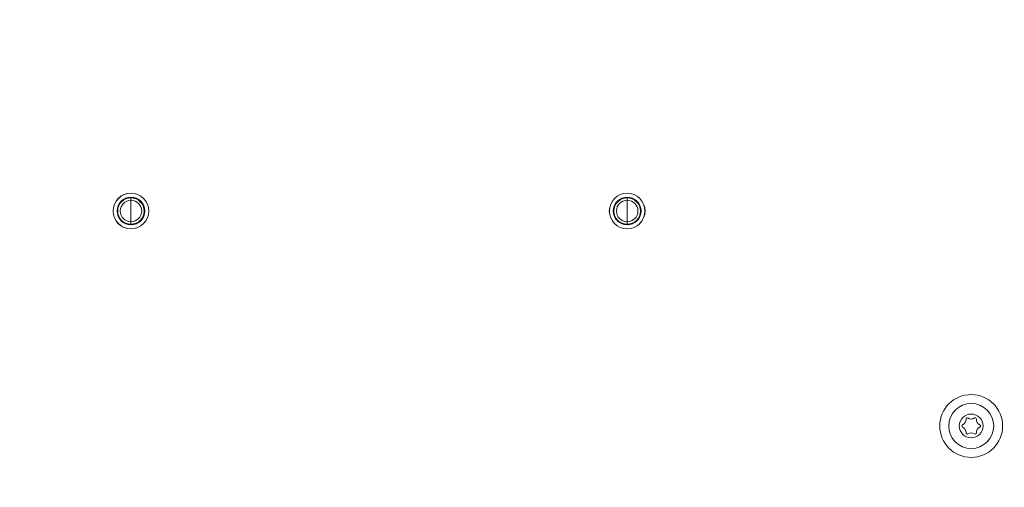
# Model space of a CAD drawing. Header units: millimetres. Extents: x 35 to 1401, y 51 to 818.
# Tile 5 of 22: x 162 to 311, y 550 to 621. Entities that reach past the tile are written whole.
import ezdxf

# ---------------------------------------------------------------- set-up
doc = ezdxf.new("R2010")
doc.units = ezdxf.units.MM
doc.layers.add('1', color=7, linetype='Continuous', true_color=0xffffff)

msp = doc.modelspace()

# ---------------------------------------------------------------- linework, layer by layer
at = {"layer": '1', "color": 155, "linetype": 'Continuous', "lineweight": 18}
for p, q in [((178.57, 594.6), (178.57, 594.61)), ((178.57, 593.91), (178.57, 593.53)), ((253.57, 594.6), (253.57, 594.61)), ((253.57, 593.91), (253.57, 593.53)), ((178.57, 591.91), (178.57, 593.53)), ((253.57, 591.91), (253.57, 593.53)), ((178.57, 590.29), (178.57, 591.91)), ((253.57, 590.29), (253.57, 591.91)), ((178.57, 590.29), (178.57, 589.91)), ((253.57, 590.29), (253.57, 589.91)), ((178.57, 589.2), (178.57, 589.22)), ((253.57, 589.2), (253.57, 589.22))]:
    msp.add_line(p, q, dxfattribs=at)
for centre, radius in [((216.07, 629.41), 171.39), ((216.07, 629.41), 168.61), ((216.07, 629.41), 166.93), ((216.07, 629.41), 166.69), ((216.07, 629.41), 161.61), ((178.57, 591.91), 2.7), ((253.57, 591.91), 2.7), ((305.57, 559.41), 4.75), ((305.57, 559.41), 3.4), ((305.57, 559.41), 1.8)]:
    msp.add_circle(centre, radius, dxfattribs=at)
for centre, radius, start, end in [((216.07, 629.41), 147.44, 290.0822, 254.013), ((216.07, 629.41), 146.91, 290.1206, 253.9828), ((216.07, 629.41), 145.28, 290.3556, 253.7987), ((216.07, 629.41), 144.3, 290.4249, 253.745), ((216.07, 629.41), 144.15, 294.6632, 245.3368), ((216.07, 629.41), 143.16, 294.9458, 245.0542), ((178.57, 591.91), 2.69, 90, 270), ((178.57, 591.91), 2.1, 90, 270), ((178.57, 591.91), 2, 90, 270), ((178.57, 591.91), 2.69, 270, 90), ((178.57, 591.91), 2.1, 270, 90), ((178.57, 591.91), 2, 270, 90), ((253.57, 591.91), 2.69, 90, 270), ((253.57, 591.91), 2.1, 90, 270), ((253.57, 591.91), 2, 90, 270), ((253.57, 591.91), 2.69, 270, 90), ((253.57, 591.91), 2.1, 270, 90), ((253.57, 591.91), 2, 270, 90), ((178.57, 591.91), 1.62, 90, 270), ((178.57, 591.91), 1.62, 270, 90), ((253.57, 591.91), 1.62, 90, 270), ((253.57, 591.91), 1.62, 270, 90), ((304.35, 559.41), 0.175, 116.2336, 243.7664), ((303.86, 560.4), 0.927, 296.2336, 3.7664), ((304.96, 560.47), 0.175, 56.2336, 183.7664), ((305.57, 561.39), 0.927, 236.2336, 303.7664), ((306.18, 560.47), 0.175, 356.2336, 123.7664), ((307.28, 560.4), 0.927, 176.2336, 243.7664), ((306.8, 559.41), 0.175, 296.2336, 63.7664), ((303.86, 558.42), 0.927, 356.2336, 63.7664), ((304.96, 558.35), 0.175, 176.2336, 303.7664), ((305.57, 557.43), 0.927, 56.2336, 123.7664), ((306.18, 558.35), 0.175, 236.2336, 3.7664), ((307.28, 558.42), 0.927, 116.2336, 183.7664)]:
    msp.add_arc(centre, radius, start, end, dxfattribs=at)

doc.saveas('drawing.dxf')
